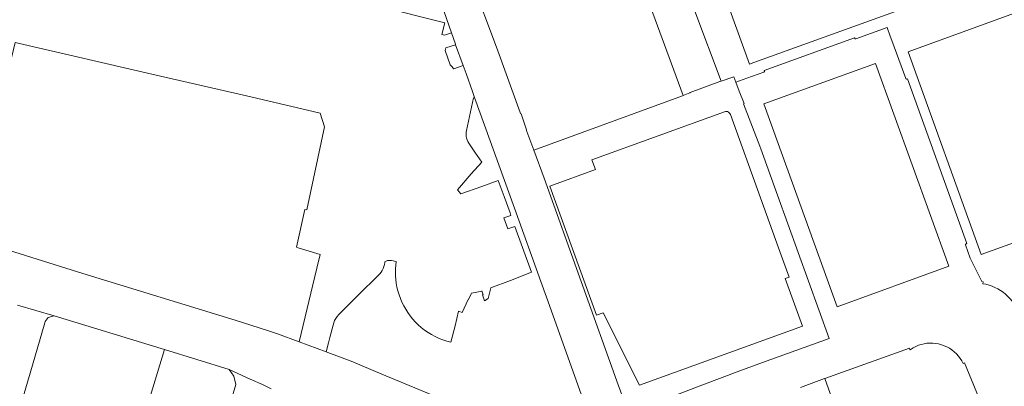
# Model space of a CAD drawing. Header units: metres. Extents: x 151449 to 154753, y 463150 to 465307.
# Tile 33 of 52: x 153993 to 154315, y 463365 to 463484. Entities that reach past the tile are written whole.
import ezdxf

# ---------------------------------------------------------------- set-up
doc = ezdxf.new("R2010")
doc.units = ezdxf.units.M
doc.layers.add('B-PV-KG-GRENS_PERCEEL-G', color=211, linetype='Continuous', lineweight=9)

msp = doc.modelspace()

# ---------------------------------------------------------------- linework, layer by layer
at = {"layer": 'B-PV-KG-GRENS_PERCEEL-G', "flags": 128}
for points in [[(154211.85, 463524.41), (154231.61, 463469.824)], [(154188.851, 463516.823), (154209.874, 463459.581)], [(154141.392, 463494.901), (154148.117, 463477.165)], [(154233.02, 463470.334), (154293.85, 463492.35), (154293.198, 463494.154)], [(154134.036, 463480.094), (154130.7, 463489.44)], [(154110.587, 463488.734), (154131.802, 463483.332), (154130.839, 463479.489), (154131.787, 463479.291), (154134.036, 463480.094)], [(154213.662, 463487.166), (154222.322, 463464.305)], [(154283.47, 463473.89), (154322.843, 463488.138)], [(154135.351, 463476.2), (154135.382, 463476.325), (154134.036, 463480.094)], [(154277.633, 463479.018), (154276.606, 463481.812), (154266.424, 463478.116), (154266.113, 463478.148), (154265.93, 463478.468), (154236.396, 463467.789)], [(153978.816, 463426.289), (153985.169, 463452.286), (153991.246, 463476.952), (154037.401, 463466.256), (154068.32, 463459.111), (154091.041, 463453.772), (154092.436, 463449.326), (154086.619, 463422.272), (154085.995, 463422.319), (154083.3, 463410.006), (154083.83, 463409.813), (154089.966, 463407.901)], [(154148.117, 463477.165), (154149.183, 463474.218)], [(154282.706, 463465.172), (154278.158, 463477.594), (154277.633, 463479.018)], [(154135.351, 463476.2), (154132.168, 463475.137), (154131.99, 463474.333), (154133.63, 463469.637), (154134.146, 463469.037)], [(154135.351, 463476.2), (154137.82, 463469.437)], [(154149.183, 463474.218), (154156.531, 463453.992)], [(154283.47, 463473.89), (154307.447, 463407.572), (154335.196, 463417.63)], [(154231.61, 463469.824), (154233.02, 463470.334)], [(154272.78, 463470.05), (154296.78, 463403.76), (154260.3, 463390.55), (154236.3, 463456.84)], [(154236.3, 463456.84), (154272.78, 463470.05)], [(154134.146, 463469.037), (154134.586, 463468.524), (154134.754, 463468.329), (154137.82, 463469.437)], [(154137.82, 463469.437), (154138.781, 463466.805)], [(154236.23, 463467.207), (154230.722, 463465.212)], [(154236.396, 463467.789), (154236.459, 463467.664), (154236.473, 463467.525), (154236.434, 463467.391), (154236.35, 463467.279), (154236.23, 463467.207)], [(154141.597, 463458.937), (154140.894, 463460.888), (154138.781, 463466.805)], [(154209.874, 463459.581), (154212.014, 463460.505), (154212.134, 463460.572), (154221.82, 463464.132), (154222.322, 463464.305)], [(154222.322, 463464.305), (154226.43, 463465.716), (154227.122, 463463.908)], [(154230.722, 463465.212), (154227.122, 463463.908)], [(154227.122, 463463.908), (154228.226, 463461.02)], [(154283.249, 463465.041), (154283.105, 463464.966), (154282.943, 463464.965), (154282.8, 463465.04), (154282.706, 463465.172)], [(154302.722, 463411.224), (154283.249, 463465.041)], [(154228.226, 463461.02), (154229.782, 463456.951)], [(154141.597, 463458.937), (154141.279, 463458.792), (154138.952, 463448.174)], [(154163.247, 463398.824), (154154.676, 463422.774), (154148.104, 463440.875), (154141.597, 463458.937)], [(154160.934, 463441.765), (154209.605, 463459.465), (154209.874, 463459.581)], [(154156.531, 463453.992), (154156.643, 463453.683), (154156.783, 463453.592), (154158.619, 463448.376), (154158.557, 463448.251), (154158.705, 463447.841)], [(154223.395, 463454.3), (154180, 463438.592)], [(154225.316, 463453.4), (154225.167, 463453.701), (154224.955, 463453.962), (154224.69, 463454.168), (154224.386, 463454.311), (154224.058, 463454.382), (154223.722, 463454.378), (154223.395, 463454.3)], [(154234.968, 463443.039), (154229.635, 463456.895), (154229.782, 463456.951)], [(154241.09, 463409.824), (154225.316, 463453.4)], [(154138.952, 463448.174), (154138.845, 463447.554), (154138.812, 463446.926), (154138.854, 463446.298), (154138.97, 463445.68), (154139.158, 463445.08), (154139.417, 463444.506), (154139.741, 463443.967)], [(154160.934, 463441.765), (154158.705, 463447.841)], [(154139.741, 463443.967), (154141.664, 463441.106), (154143.918, 463437.834), (154140.516, 463433.937), (154135.94, 463428.802), (154137.094, 463427.403), (154143.917, 463429.84), (154149.335, 463431.784), (154151.236, 463426.527), (154153.177, 463421.249), (154153.446, 463420.418), (154151.169, 463419.635), (154152.489, 463416.017), (154154.79, 463416.771), (154160.218, 463401.822)], [(154160.934, 463441.765), (154164.401, 463432.578), (154188.607, 463365.024), (154190.545, 463359.664)], [(154234.968, 463443.039), (154235.272, 463442.194)], [(154235.272, 463442.194), (154240.756, 463426.972)], [(154180, 463438.592), (154181.161, 463435.382)], [(154181.161, 463435.382), (154166.183, 463429.961)], [(154166.183, 463429.961), (154181.46, 463387.756)], [(154240.756, 463426.972), (154257.603, 463380.201)], [(153961.985, 463417.24), (153991.14, 463408.325), (154004.016, 463404.318)], [(154244.561, 463400.236), (154241.09, 463409.824)], [(154302.282, 463410.747), (154302.288, 463410.894), (154302.345, 463411.03), (154302.445, 463411.139), (154302.576, 463411.206), (154302.722, 463411.224)], [(154307.954, 463398.067), (154308.032, 463398.676), (154307.643, 463398.745), (154303.847, 463406.454), (154302.282, 463410.747)], [(154091.019, 463407.589), (154089.969, 463403.152), (154084.113, 463379.106)], [(154089.966, 463407.901), (154091.019, 463407.589)], [(154114.439, 463405.604), (154113.991, 463405.671), (154113.538, 463405.67), (154113.09, 463405.601), (154112.658, 463405.466), (154112.251, 463405.267)], [(154115.921, 463405.3), (154114.439, 463405.604)], [(154004.016, 463404.318), (154006.032, 463403.69)], [(154006.032, 463403.69), (154013.382, 463401.402), (154063.213, 463386.111), (154073.755, 463382.803), (154077.027, 463381.734)], [(154112.205, 463405.004), (154112.085, 463404.321), (154111.899, 463403.652), (154111.648, 463403.005), (154111.336, 463402.386), (154110.965, 463401.799), (154110.539, 463401.252), (154110.062, 463400.748)], [(154112.251, 463405.267), (154112.205, 463405.004)], [(154115.943, 463398.276), (154115.791, 463399.441), (154115.698, 463400.613), (154115.665, 463401.787), (154115.691, 463402.962), (154115.776, 463404.134), (154115.921, 463405.3)], [(154110.062, 463400.748), (154103.575, 463394.427), (154097.094, 463387.973)], [(154160.218, 463401.822), (154153.286, 463399.087), (154146.886, 463396.705)], [(154243.242, 463399.759), (154244.561, 463400.236)], [(154246.283, 463391.357), (154243.242, 463399.759)], [(154120.503, 463387.545), (154119.737, 463388.607), (154119.032, 463389.71), (154118.39, 463390.85), (154117.811, 463392.024), (154117.299, 463393.229), (154116.855, 463394.461), (154116.48, 463395.715), (154116.176, 463396.988), (154115.943, 463398.276)], [(154146.041, 463393.207), (154146.886, 463396.705)], [(154163.247, 463398.824), (154165.089, 463393.678)], [(154319.979, 463387.753), (154319.624, 463388.732), (154319.202, 463389.684), (154318.717, 463390.605), (154318.169, 463391.491), (154317.562, 463392.337), (154316.899, 463393.14), (154316.182, 463393.895), (154315.416, 463394.6), (154314.603, 463395.25), (154313.747, 463395.843), (154312.852, 463396.377), (154311.924, 463396.847), (154310.965, 463397.254), (154309.981, 463397.593), (154308.975, 463397.865), (154307.954, 463398.067)], [(154143.999, 463395.701), (154143.928, 463395.679), (154142.331, 463395.289), (154140.527, 463395.019), (154140.425, 463394.719), (154139.615, 463392.872), (154139.513, 463392.908), (154137.47, 463388.673), (154136.325, 463389.12), (154135.171, 463384.348)], [(154144.119, 463394.439), (154144.417, 463394.469), (154143.999, 463395.701)], [(154144.807, 463392.449), (154144.119, 463394.439)], [(154146.041, 463393.207), (154144.807, 463392.449)], [(154165.089, 463393.678), (154176.45, 463361.931), (154178.28, 463356.947)], [(153991.918, 463391.024), (154003.911, 463387.533)], [(154248.883, 463384.174), (154246.283, 463391.357)], [(153988.564, 463343.136), (153989.282, 463345.597), (153996.122, 463368.782), (154000.958, 463385.233), (154001.06, 463385.677), (154001.992, 463387.051), (154003.911, 463387.533)], [(154038.963, 463376.848), (154003.911, 463387.533)], [(154097.094, 463387.973), (154096.588, 463387.356), (154096.146, 463386.693), (154095.771, 463385.989), (154095.467, 463385.252), (154095.238, 463384.488)], [(154122.124, 463385.641), (154121.288, 463386.571), (154120.503, 463387.545)], [(154181.46, 463387.756), (154183.671, 463388.556)], [(154183.671, 463388.556), (154195.596, 463364.887)], [(154095.238, 463384.488), (154094.221, 463380.484), (154093.787, 463378.768)], [(154133.86, 463378.922), (154132.535, 463379.276), (154131.233, 463379.705), (154129.958, 463380.208), (154128.714, 463380.784), (154127.505, 463381.431), (154126.335, 463382.146), (154125.209, 463382.927), (154124.129, 463383.772), (154123.1, 463384.678), (154122.124, 463385.641)], [(154135.171, 463384.348), (154133.86, 463378.922)], [(154195.596, 463364.887), (154248.883, 463384.174)], [(154077.027, 463381.734), (154084.113, 463379.106)], [(154196.718, 463357.496), (154198.273, 463358.156), (154215.955, 463364.856), (154228.41, 463369.609), (154235.85, 463372.302), (154257.603, 463380.201)], [(154040.054, 463376.515), (154038.963, 463376.848)], [(154084.113, 463379.106), (154093.036, 463375.797)], [(154093.787, 463378.768), (154093.036, 463375.797)], [(154256.231, 463367.126), (154283.907, 463377.018)], [(154283.907, 463377.018), (154284.093, 463376.506)], [(154285.129, 463377.107), (154284.113, 463376.45)], [(154285.129, 463377.107), (154285.982, 463377.552), (154286.868, 463377.925), (154287.783, 463378.224), (154288.718, 463378.446), (154289.669, 463378.591), (154290.629, 463378.657), (154291.59, 463378.644), (154292.548, 463378.551), (154293.494, 463378.38), (154294.424, 463378.132), (154295.329, 463377.808), (154296.205, 463377.41), (154297.045, 463376.942), (154297.844, 463376.406), (154298.596, 463375.806), (154299.295, 463375.146), (154299.939, 463374.431), (154300.521, 463373.665), (154301.038, 463372.854), (154301.486, 463372.003)], [(154040.054, 463376.515), (154035.502, 463361.533)], [(154061.223, 463370.064), (154040.054, 463376.515)], [(154093.036, 463375.797), (154093.549, 463375.607), (154101.204, 463372.726), (154111.178, 463368.543)], [(154284.093, 463376.506), (154284.113, 463376.45)], [(154301.486, 463372.003), (154301.976, 463372.203), (154328.752, 463307.012), (154304.193, 463296.993)], [(154053.725, 463332.751), (154063.438, 463365.149), (154062.828, 463367.846), (154061.223, 463370.064)], [(154061.223, 463370.064), (154068.171, 463366.91), (154072.142, 463365.08), (154074.96, 463363.676)], [(154111.178, 463368.543), (154134.142, 463358.964), (154136.302, 463358.052)], [(154256.128, 463367.088), (154248.315, 463364.185)], [(154256.231, 463367.126), (154256.128, 463367.088)], [(154256.231, 463367.126), (154263.533, 463346.629)]]:
    msp.add_lwpolyline(points, dxfattribs=at)

doc.saveas('drawing.dxf')
